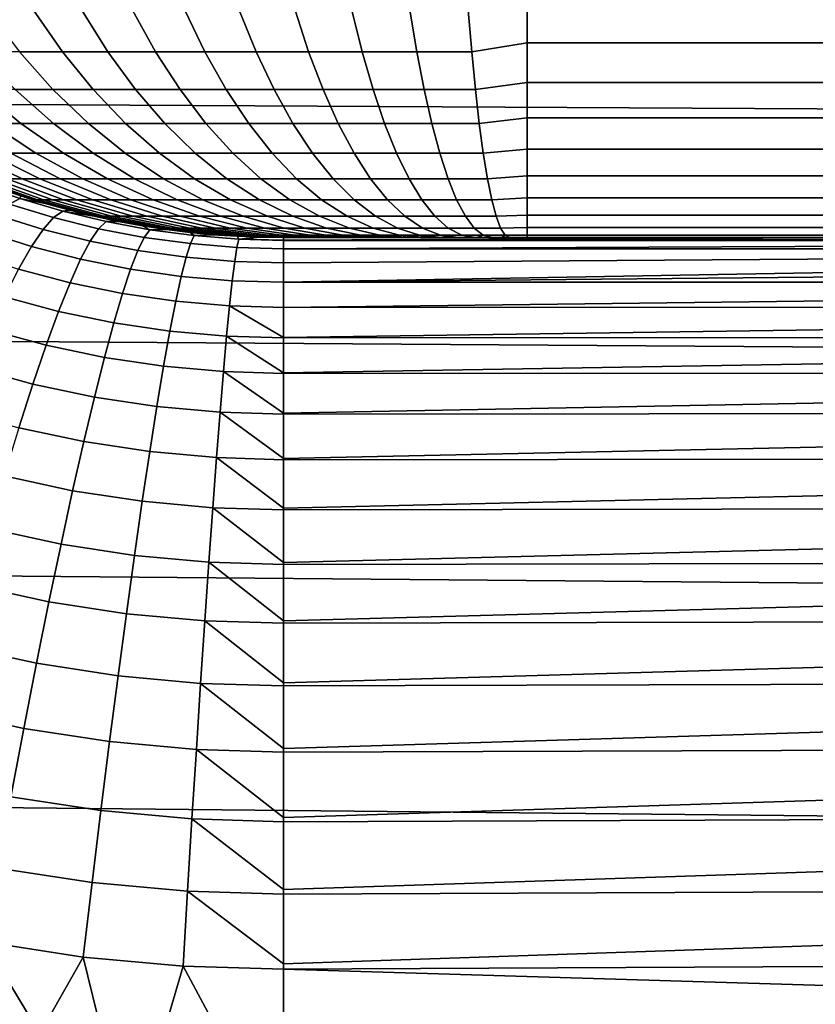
# Model space of a CAD drawing. Header units: metres. Extents: x -28 to 70, y -212 to 28.
# Tile 200 of 239: x 63.15 to 66.42, y -6.65 to -2.6. Entities that reach past the tile are written whole.
import ezdxf

# ---------------------------------------------------------------- set-up
doc = ezdxf.new("R2010")
doc.units = ezdxf.units.M
doc.layers.add('solid_10_261_102_XXX', color=7, linetype='CONTINUOUS')

msp = doc.modelspace()

# ---------------------------------------------------------------- linework, layer by layer
at = {"layer": 'solid_10_261_102_XXX'}
for points in [[(59.5, -1.960343, 94.096306), (68.738998, -1.992885, 94.099541), (68.738998, -2.983123, 94.223724), (59.5, -2.934609, 94.216469)], [(65.011986, -2.73641, 198.674103), (65.238998, -2.700212, 198.726852), (65.238998, -2.521826, 198.927017), (64.997833, -2.565681, 198.871994)], [(65.238998, -2.521826, 198.927017), (65.238998, -2.700212, 198.726852), (68.738998, -2.700212, 198.726852), (68.738998, -2.521826, 198.927017)], [(63.023533, -2.565681, 198.053467), (63.153549, -2.73641, 197.90361), (63.330517, -2.73641, 198.046402), (63.211533, -2.565681, 198.205154)], [(63.211533, -2.565681, 198.205154), (63.330517, -2.73641, 198.046402), (63.517227, -2.73641, 198.176193), (63.409885, -2.565681, 198.343033)], [(63.409885, -2.565681, 198.343033), (63.517227, -2.73641, 198.176193), (63.71273, -2.73641, 198.292313), (63.617577, -2.565681, 198.466385)], [(63.617577, -2.565681, 198.466385), (63.71273, -2.73641, 198.292313), (63.916027, -2.73641, 198.394165), (63.833549, -2.565681, 198.5746)], [(63.833549, -2.565681, 198.5746), (63.916027, -2.73641, 198.394165), (64.126076, -2.73641, 198.481262), (64.056694, -2.565681, 198.667114)], [(64.056694, -2.565681, 198.667114), (64.126076, -2.73641, 198.481262), (64.341812, -2.73641, 198.553116), (64.285881, -2.565681, 198.743469)], [(64.285881, -2.565681, 198.743469), (64.341812, -2.73641, 198.553116), (64.562126, -2.73641, 198.60939), (64.519928, -2.565681, 198.803238)], [(64.519928, -2.565681, 198.803238), (64.562126, -2.73641, 198.60939), (64.785896, -2.73641, 198.649796), (64.757652, -2.565681, 198.846161)], [(64.757652, -2.565681, 198.846161), (64.785896, -2.73641, 198.649796), (65.011986, -2.73641, 198.674103), (64.997833, -2.565681, 198.871994)], [(65.027008, -2.891836, 198.46405), (65.238998, -2.862753, 198.513611), (65.238998, -2.700212, 198.726852), (65.011986, -2.73641, 198.674103)], [(65.238998, -2.700212, 198.726852), (65.238998, -2.862753, 198.513611), (68.738998, -2.862753, 198.513611), (68.738998, -2.700212, 198.726852)], [(62.987228, -2.73641, 197.748566), (63.136246, -2.891836, 197.599747), (63.291561, -2.891836, 197.744553), (63.153549, -2.73641, 197.90361)], [(63.153549, -2.73641, 197.90361), (63.291561, -2.891836, 197.744553), (63.456818, -2.891836, 197.877884), (63.330517, -2.73641, 198.046402)], [(63.330517, -2.73641, 198.046402), (63.456818, -2.891836, 197.877884), (63.631172, -2.891836, 197.999084), (63.517227, -2.73641, 198.176193)], [(63.517227, -2.73641, 198.176193), (63.631172, -2.891836, 197.999084), (63.813736, -2.891836, 198.107513), (63.71273, -2.73641, 198.292313)], [(63.71273, -2.73641, 198.292313), (63.813736, -2.891836, 198.107513), (64.003578, -2.891836, 198.202637), (63.916027, -2.73641, 198.394165)], [(63.916027, -2.73641, 198.394165), (64.003578, -2.891836, 198.202637), (64.19973, -2.891836, 198.283966), (64.126076, -2.73641, 198.481262)], [(64.126076, -2.73641, 198.481262), (64.19973, -2.891836, 198.283966), (64.401184, -2.891836, 198.351074), (64.341812, -2.73641, 198.553116)], [(64.341812, -2.73641, 198.553116), (64.401184, -2.891836, 198.351074), (64.606918, -2.891836, 198.403625), (64.562126, -2.73641, 198.60939)], [(64.562126, -2.73641, 198.60939), (64.606918, -2.891836, 198.403625), (64.815887, -2.891836, 198.441345), (64.785896, -2.73641, 198.649796)], [(64.785896, -2.73641, 198.649796), (64.815887, -2.891836, 198.441345), (65.027008, -2.891836, 198.46405), (65.011986, -2.73641, 198.674103)], [(65.042816, -3.031089, 198.242996), (65.238998, -3.008494, 198.288559), (65.238998, -2.862753, 198.513611), (65.027008, -2.891836, 198.46405)], [(65.238998, -2.862753, 198.513611), (65.238998, -3.008494, 198.288559), (68.738998, -3.008494, 198.288559), (68.738998, -2.862753, 198.513611)], [(62.85857, -2.891836, 197.278793), (63.036098, -3.031089, 197.146133), (63.159275, -3.031089, 197.29924), (62.991673, -2.891836, 197.444229)], [(62.991673, -2.891836, 197.444229), (63.159275, -3.031089, 197.29924), (63.293068, -3.031089, 197.443161), (63.136246, -2.891836, 197.599747)], [(63.136246, -2.891836, 197.599747), (63.293068, -3.031089, 197.443161), (63.436798, -3.031089, 197.577148), (63.291561, -2.891836, 197.744553)], [(63.291561, -2.891836, 197.744553), (63.436798, -3.031089, 197.577148), (63.589729, -3.031089, 197.700546), (63.456818, -2.891836, 197.877884)], [(63.456818, -2.891836, 197.877884), (63.589729, -3.031089, 197.700546), (63.751083, -3.031089, 197.812698), (63.631172, -2.891836, 197.999084)], [(63.631172, -2.891836, 197.999084), (63.751083, -3.031089, 197.812698), (63.920033, -3.031089, 197.913055), (63.813736, -2.891836, 198.107513)], [(63.813736, -2.891836, 198.107513), (63.920033, -3.031089, 197.913055), (64.095718, -3.031089, 198.001083), (64.003578, -2.891836, 198.202637)], [(64.003578, -2.891836, 198.202637), (64.095718, -3.031089, 198.001083), (64.277237, -3.031089, 198.07634), (64.19973, -2.891836, 198.283966)], [(64.19973, -2.891836, 198.283966), (64.277237, -3.031089, 198.07634), (64.463669, -3.031089, 198.138443), (64.401184, -2.891836, 198.351074)], [(64.401184, -2.891836, 198.351074), (64.463669, -3.031089, 198.138443), (64.65406, -3.031089, 198.187073), (64.606918, -2.891836, 198.403625)], [(64.606918, -2.891836, 198.403625), (64.65406, -3.031089, 198.187073), (64.847443, -3.031089, 198.221985), (64.815887, -2.891836, 198.441345)], [(64.815887, -2.891836, 198.441345), (64.847443, -3.031089, 198.221985), (65.042816, -3.031089, 198.242996), (65.027008, -2.891836, 198.46405)], [(59.5, -2.934609, 94.216469), (68.738998, -2.983123, 94.223724), (68.738998, -3.965933, 94.397156), (59.5, -3.901806, 94.384293)], [(62.924175, -3.031089, 196.984619), (63.118961, -3.153391, 196.85968), (63.22147, -3.153391, 197.007614), (63.036098, -3.031089, 197.146133)], [(63.036098, -3.031089, 197.146133), (63.22147, -3.153391, 197.007614), (63.334278, -3.153391, 197.147827), (63.159275, -3.031089, 197.29924)], [(63.159275, -3.031089, 197.29924), (63.334278, -3.153391, 197.147827), (63.456814, -3.153391, 197.279648), (63.293068, -3.031089, 197.443161)], [(63.293068, -3.031089, 197.443161), (63.456814, -3.153391, 197.279648), (63.588451, -3.153391, 197.402359), (63.436798, -3.031089, 197.577148)], [(63.436798, -3.031089, 197.577148), (63.588451, -3.153391, 197.402359), (63.728512, -3.153391, 197.515381), (63.589729, -3.031089, 197.700546)], [(63.589729, -3.031089, 197.700546), (63.728512, -3.153391, 197.515381), (63.876286, -3.153391, 197.618088), (63.751083, -3.031089, 197.812698)], [(63.751083, -3.031089, 197.812698), (63.876286, -3.153391, 197.618088), (64.031021, -3.153391, 197.709991), (63.920033, -3.031089, 197.913055)], [(63.920033, -3.031089, 197.913055), (64.031021, -3.153391, 197.709991), (64.191917, -3.153391, 197.790619), (64.095718, -3.031089, 198.001083)], [(64.095718, -3.031089, 198.001083), (64.191917, -3.153391, 197.790619), (64.35817, -3.153391, 197.859543), (64.277237, -3.031089, 198.07634)], [(64.277237, -3.031089, 198.07634), (64.35817, -3.153391, 197.859543), (64.528915, -3.153391, 197.916428), (64.463669, -3.031089, 198.138443)], [(64.463669, -3.031089, 198.138443), (64.528915, -3.153391, 197.916428), (64.703285, -3.153391, 197.960953), (64.65406, -3.031089, 198.187073)], [(64.65406, -3.031089, 198.187073), (64.703285, -3.153391, 197.960953), (64.880386, -3.153391, 197.992935), (64.847443, -3.031089, 198.221985)], [(64.847443, -3.031089, 198.221985), (64.880386, -3.153391, 197.992935), (65.059326, -3.153391, 198.012177), (65.042816, -3.031089, 198.242996)], [(65.059326, -3.153391, 198.012177), (65.238998, -3.13658, 198.053024), (65.238998, -3.008494, 198.288559), (65.042816, -3.031089, 198.242996)], [(65.238998, -3.008494, 198.288559), (65.238998, -3.13658, 198.053024), (68.738998, -3.13658, 198.053024), (68.738998, -3.008494, 198.288559)], [(62.878201, -3.153391, 196.377457), (63.103069, -3.258058, 196.293884), (63.165215, -3.258058, 196.444382), (62.946888, -3.153391, 196.543808)], [(62.946888, -3.153391, 196.543808), (63.165215, -3.258058, 196.444382), (63.237949, -3.258058, 196.590057), (63.027279, -3.153391, 196.704819)], [(63.027279, -3.153391, 196.704819), (63.237949, -3.258058, 196.590057), (63.3209, -3.258058, 196.730179), (63.118961, -3.153391, 196.85968)], [(63.118961, -3.153391, 196.85968), (63.3209, -3.258058, 196.730179), (63.413643, -3.258058, 196.864014), (63.22147, -3.153391, 197.007614)], [(63.22147, -3.153391, 197.007614), (63.413643, -3.258058, 196.864014), (63.515705, -3.258058, 196.990875), (63.334278, -3.153391, 197.147827)], [(63.334278, -3.153391, 197.147827), (63.515705, -3.258058, 196.990875), (63.626572, -3.258058, 197.110123), (63.456814, -3.153391, 197.279648)], [(63.456814, -3.153391, 197.279648), (63.626572, -3.258058, 197.110123), (63.745667, -3.258058, 197.221161), (63.588451, -3.153391, 197.402359)], [(63.588451, -3.153391, 197.402359), (63.745667, -3.258058, 197.221161), (63.872387, -3.258058, 197.32341), (63.728512, -3.153391, 197.515381)], [(63.728512, -3.153391, 197.515381), (63.872387, -3.258058, 197.32341), (64.006088, -3.258058, 197.416336), (63.876286, -3.153391, 197.618088)], [(63.876286, -3.153391, 197.618088), (64.006088, -3.258058, 197.416336), (64.14608, -3.258058, 197.499496), (64.031021, -3.153391, 197.709991)], [(64.031021, -3.153391, 197.709991), (64.14608, -3.258058, 197.499496), (64.291656, -3.258058, 197.572433), (64.191917, -3.153391, 197.790619)], [(64.191917, -3.153391, 197.790619), (64.291656, -3.258058, 197.572433), (64.44207, -3.258058, 197.634796), (64.35817, -3.153391, 197.859543)], [(64.35817, -3.153391, 197.859543), (64.44207, -3.258058, 197.634796), (64.59655, -3.258058, 197.686249), (64.528915, -3.153391, 197.916428)], [(64.528915, -3.153391, 197.916428), (64.59655, -3.258058, 197.686249), (64.754311, -3.258058, 197.726547), (64.703285, -3.153391, 197.960953)], [(64.703285, -3.153391, 197.960953), (64.754311, -3.258058, 197.726547), (64.914551, -3.258058, 197.755478), (64.880386, -3.153391, 197.992935)], [(64.880386, -3.153391, 197.992935), (64.914551, -3.258058, 197.755478), (65.076439, -3.258058, 197.772888), (65.059326, -3.153391, 198.012177)], [(65.076439, -3.258058, 197.772888), (65.238998, -3.246258, 197.808365), (65.238998, -3.13658, 198.053024), (65.059326, -3.153391, 198.012177)], [(65.238998, -3.13658, 198.053024), (65.238998, -3.246258, 197.808365), (68.738998, -3.246259, 197.808365), (68.738998, -3.13658, 198.053024)], [(62.930641, -3.246258, 195.5), (63.18298, -3.336887, 195.5), (63.21233, -3.344505, 195.642044), (62.965881, -3.258058, 195.659317)], [(63.05722, -3.294449, 137.685165), (63.158825, -3.329147, 137.656555), (63.18298, -3.336887, 195.5), (62.930641, -3.246258, 195.5)], [(62.965881, -3.258058, 195.659317), (63.21233, -3.344505, 195.642044), (63.227646, -3.344505, 195.786407), (62.983063, -3.258058, 195.821228)], [(62.983063, -3.258058, 195.821228), (63.227646, -3.344505, 195.786407), (63.253231, -3.344505, 195.929306), (63.011761, -3.258058, 195.981506)], [(63.011761, -3.258058, 195.981506), (63.253231, -3.344505, 195.929306), (63.28896, -3.344505, 196.070007), (63.05183, -3.258058, 196.139328)], [(63.05183, -3.258058, 196.139328), (63.28896, -3.344505, 196.070007), (63.334644, -3.344505, 196.207809), (63.103069, -3.258058, 196.293884)], [(63.103069, -3.258058, 196.293884), (63.334644, -3.344505, 196.207809), (63.390049, -3.344505, 196.341995), (63.165215, -3.258058, 196.444382)], [(63.165215, -3.258058, 196.444382), (63.390049, -3.344505, 196.341995), (63.454899, -3.344505, 196.471878), (63.237949, -3.258058, 196.590057)], [(63.237949, -3.258058, 196.590057), (63.454899, -3.344505, 196.471878), (63.528854, -3.344505, 196.596802), (63.3209, -3.258058, 196.730179)], [(63.3209, -3.258058, 196.730179), (63.528854, -3.344505, 196.596802), (63.611542, -3.344505, 196.716125), (63.413643, -3.258058, 196.864014)], [(63.413643, -3.258058, 196.864014), (63.611542, -3.344505, 196.716125), (63.702541, -3.344505, 196.829239), (63.515705, -3.258058, 196.990875)], [(63.515705, -3.258058, 196.990875), (63.702541, -3.344505, 196.829239), (63.801388, -3.344505, 196.935562), (63.626572, -3.258058, 197.110123)], [(63.626572, -3.258058, 197.110123), (63.801388, -3.344505, 196.935562), (63.90757, -3.344505, 197.034561), (63.745667, -3.258058, 197.221161)], [(63.745667, -3.258058, 197.221161), (63.90757, -3.344505, 197.034561), (64.020554, -3.344505, 197.125717), (63.872387, -3.258058, 197.32341)], [(63.872387, -3.258058, 197.32341), (64.020554, -3.344505, 197.125717), (64.139755, -3.344505, 197.208572), (64.006088, -3.258058, 197.416336)], [(64.006088, -3.258058, 197.416336), (64.139755, -3.344505, 197.208572), (64.264572, -3.344505, 197.282715), (64.14608, -3.258058, 197.499496)], [(64.14608, -3.258058, 197.499496), (64.264572, -3.344505, 197.282715), (64.394363, -3.344505, 197.347748), (64.291656, -3.258058, 197.572433)], [(64.291656, -3.258058, 197.572433), (64.394363, -3.344505, 197.347748), (64.528473, -3.344505, 197.403351), (64.44207, -3.258058, 197.634796)], [(64.44207, -3.258058, 197.634796), (64.528473, -3.344505, 197.403351), (64.666199, -3.344505, 197.449219), (64.59655, -3.258058, 197.686249)], [(64.59655, -3.258058, 197.686249), (64.666199, -3.344505, 197.449219), (64.806862, -3.344505, 197.485153), (64.754311, -3.258058, 197.726547)], [(64.754311, -3.258058, 197.726547), (64.806862, -3.344505, 197.485153), (64.949722, -3.344505, 197.510941), (64.914551, -3.258058, 197.755478)], [(64.914551, -3.258058, 197.755478), (64.949722, -3.344505, 197.510941), (65.094063, -3.344505, 197.526474), (65.076439, -3.258058, 197.772888)], [(65.094063, -3.344505, 197.526474), (65.238998, -3.336887, 197.556015), (65.238998, -3.246258, 197.808365), (65.076439, -3.258058, 197.772888)], [(65.238998, -3.246258, 197.808365), (65.238998, -3.336887, 197.556015), (68.738998, -3.336888, 197.556015), (68.738998, -3.246259, 197.808365)], [(63.156036, -3.340158, 137.315506), (62.983826, -3.279379, 137.363312), (62.934875, -3.298016, 137.025604), (63.11261, -3.362666, 136.977264)], [(62.983826, -3.279379, 137.363312), (63.156036, -3.340158, 137.315506), (63.158825, -3.329147, 137.656555), (63.05722, -3.294449, 137.685165)], [(63.331455, -3.391973, 137.274124), (63.156036, -3.340158, 137.315506), (63.11261, -3.362666, 136.977264), (63.294193, -3.417938, 136.93541)], [(63.156036, -3.340158, 137.315506), (63.260052, -3.360307, 137.630569), (63.158825, -3.329147, 137.656555)], [(63.156036, -3.340158, 137.315506), (63.331455, -3.391973, 137.274124), (63.360786, -3.388029, 137.607224), (63.260052, -3.360307, 137.630569)], [(63.158825, -3.329147, 137.656555), (63.260052, -3.360307, 137.630569), (63.18298, -3.336887, 195.5)], [(63.18298, -3.336887, 195.5), (63.441513, -3.407934, 195.5), (63.464531, -3.412248, 195.624359), (63.21233, -3.344505, 195.642044)], [(63.260052, -3.360307, 137.630569), (63.360786, -3.388029, 137.607224), (63.441513, -3.407934, 195.5), (63.18298, -3.336887, 195.5)], [(63.21233, -3.344505, 195.642044), (63.464531, -3.412248, 195.624359), (63.47794, -3.412248, 195.750763), (63.227646, -3.344505, 195.786407)], [(63.227646, -3.344505, 195.786407), (63.47794, -3.412248, 195.750763), (63.500343, -3.412248, 195.875885), (63.253231, -3.344505, 195.929306)], [(63.253231, -3.344505, 195.929306), (63.500343, -3.412248, 195.875885), (63.531624, -3.412248, 195.999084), (63.28896, -3.344505, 196.070007)], [(63.28896, -3.344505, 196.070007), (63.531624, -3.412248, 195.999084), (63.571625, -3.412248, 196.119736), (63.334644, -3.344505, 196.207809)], [(63.334644, -3.344505, 196.207809), (63.571625, -3.412248, 196.119736), (63.620136, -3.412248, 196.237213), (63.390049, -3.344505, 196.341995)], [(63.390049, -3.344505, 196.341995), (63.620136, -3.412248, 196.237213), (63.676914, -3.412248, 196.350937), (63.454899, -3.344505, 196.471878)], [(63.454899, -3.344505, 196.471878), (63.676914, -3.412248, 196.350937), (63.741665, -3.412248, 196.460312), (63.528854, -3.344505, 196.596802)], [(63.528854, -3.344505, 196.596802), (63.741665, -3.412248, 196.460312), (63.814064, -3.412248, 196.564789), (63.611542, -3.344505, 196.716125)], [(63.611542, -3.344505, 196.716125), (63.814064, -3.412248, 196.564789), (63.893742, -3.412248, 196.663818), (63.702541, -3.344505, 196.829239)], [(63.702541, -3.344505, 196.829239), (63.893742, -3.412248, 196.663818), (63.980286, -3.412248, 196.756912), (63.801388, -3.344505, 196.935562)], [(63.801388, -3.344505, 196.935562), (63.980286, -3.412248, 196.756912), (64.073257, -3.412248, 196.843597), (63.90757, -3.344505, 197.034561)], [(63.90757, -3.344505, 197.034561), (64.073257, -3.412248, 196.843597), (64.17218, -3.412248, 196.923416), (64.020554, -3.344505, 197.125717)], [(64.020554, -3.344505, 197.125717), (64.17218, -3.412248, 196.923416), (64.27655, -3.412248, 196.995956), (64.139755, -3.344505, 197.208572)], [(64.139755, -3.344505, 197.208572), (64.27655, -3.412248, 196.995956), (64.385834, -3.412248, 197.060867), (64.264572, -3.344505, 197.282715)], [(64.264572, -3.344505, 197.282715), (64.385834, -3.412248, 197.060867), (64.499474, -3.412248, 197.117813), (64.394363, -3.344505, 197.347748)], [(64.394363, -3.344505, 197.347748), (64.499474, -3.412248, 197.117813), (64.61689, -3.412248, 197.166489), (64.528473, -3.344505, 197.403351)], [(64.528473, -3.344505, 197.403351), (64.61689, -3.412248, 197.166489), (64.73748, -3.412248, 197.206665), (64.666199, -3.344505, 197.449219)], [(64.666199, -3.344505, 197.449219), (64.73748, -3.412248, 197.206665), (64.860634, -3.412248, 197.238113), (64.806862, -3.344505, 197.485153)], [(64.806862, -3.344505, 197.485153), (64.860634, -3.412248, 197.238113), (64.985718, -3.412248, 197.260696), (64.949722, -3.344505, 197.510941)], [(64.949722, -3.344505, 197.510941), (64.985718, -3.412248, 197.260696), (65.112099, -3.412248, 197.274292), (65.094063, -3.344505, 197.526474)], [(65.112099, -3.412248, 197.274292), (65.238998, -3.407934, 197.297485), (65.238998, -3.336887, 197.556015), (65.094063, -3.344505, 197.526474)], [(65.238998, -3.336887, 197.556015), (65.238998, -3.407934, 197.297485), (68.738998, -3.407934, 197.297485), (68.738998, -3.336888, 197.556015)], [(63.294193, -3.417938, 136.93541), (63.11261, -3.362666, 136.977264), (63.062561, -3.407357, 136.642166), (63.2514, -3.46638, 136.599823)], [(63.50959, -3.43465, 137.239578), (63.331455, -3.391973, 137.274124), (63.294193, -3.417938, 136.93541), (63.479061, -3.46357, 136.900421)], [(63.331455, -3.391973, 137.274124), (63.460941, -3.412422, 137.586472), (63.360786, -3.388029, 137.607224)], [(63.331455, -3.391973, 137.274124), (63.50959, -3.43465, 137.239578), (63.560562, -3.433617, 137.568314), (63.460941, -3.412422, 137.586472)], [(63.360786, -3.388029, 137.607224), (63.460941, -3.412422, 137.586472), (63.441513, -3.407934, 195.5)], [(63.2514, -3.46638, 136.599823), (63.062561, -3.407357, 136.642166), (63.00613, -3.474021, 136.311768), (63.203274, -3.537072, 136.268951)], [(63.479061, -3.46357, 136.900421), (63.294193, -3.417938, 136.93541), (63.2514, -3.46638, 136.599823), (63.444088, -3.515207, 136.564407)], [(63.441513, -3.407934, 195.5), (63.704727, -3.458982, 195.5), (63.721077, -3.460908, 195.606384), (63.464531, -3.412248, 195.624359)], [(63.560562, -3.433617, 137.568314), (63.659489, -3.45169, 137.55275), (63.704727, -3.458982, 195.5), (63.441513, -3.407934, 195.5)], [(63.460941, -3.412422, 137.586472), (63.560562, -3.433617, 137.568314), (63.441513, -3.407934, 195.5)], [(63.464531, -3.412248, 195.624359), (63.721077, -3.460908, 195.606384), (63.732548, -3.460908, 195.714508), (63.47794, -3.412248, 195.750763)], [(63.47794, -3.412248, 195.750763), (63.732548, -3.460908, 195.714508), (63.751713, -3.460908, 195.821533), (63.500343, -3.412248, 195.875885)], [(63.689957, -3.468024, 137.212265), (63.50959, -3.43465, 137.239578), (63.479061, -3.46357, 136.900421), (63.666622, -3.499325, 136.872742)], [(63.500343, -3.412248, 195.875885), (63.751713, -3.460908, 195.821533), (63.778469, -3.460908, 195.926926), (63.531624, -3.412248, 195.999084)], [(63.50959, -3.43465, 137.239578), (63.689957, -3.468024, 137.212265), (63.659489, -3.45169, 137.55275), (63.560562, -3.433617, 137.568314)], [(63.531624, -3.412248, 195.999084), (63.778469, -3.460908, 195.926926), (63.812687, -3.460908, 196.030136), (63.571625, -3.412248, 196.119736)], [(63.571625, -3.412248, 196.119736), (63.812687, -3.460908, 196.030136), (63.854183, -3.460908, 196.13063), (63.620136, -3.412248, 196.237213)], [(63.620136, -3.412248, 196.237213), (63.854183, -3.460908, 196.13063), (63.902752, -3.460908, 196.227905), (63.676914, -3.412248, 196.350937)], [(63.676914, -3.412248, 196.350937), (63.902752, -3.460908, 196.227905), (63.958145, -3.460908, 196.321472), (63.741665, -3.412248, 196.460312)], [(63.741665, -3.412248, 196.460312), (63.958145, -3.460908, 196.321472), (64.020081, -3.460908, 196.410843), (63.814064, -3.412248, 196.564789)], [(63.814064, -3.412248, 196.564789), (64.020081, -3.460908, 196.410843), (64.088234, -3.460908, 196.49556), (63.893742, -3.412248, 196.663818)], [(63.893742, -3.412248, 196.663818), (64.088234, -3.460908, 196.49556), (64.162262, -3.460908, 196.575195), (63.980286, -3.412248, 196.756912)], [(63.980286, -3.412248, 196.756912), (64.162262, -3.460908, 196.575195), (64.241791, -3.460908, 196.649338), (64.073257, -3.412248, 196.843597)], [(64.073257, -3.412248, 196.843597), (64.241791, -3.460908, 196.649338), (64.326416, -3.460908, 196.717621), (64.17218, -3.412248, 196.923416)], [(64.17218, -3.412248, 196.923416), (64.326416, -3.460908, 196.717621), (64.415695, -3.460908, 196.779678), (64.27655, -3.412248, 196.995956)], [(64.27655, -3.412248, 196.995956), (64.415695, -3.460908, 196.779678), (64.509178, -3.460908, 196.835205), (64.385834, -3.412248, 197.060867)], [(64.385834, -3.412248, 197.060867), (64.509178, -3.460908, 196.835205), (64.606392, -3.460908, 196.883911), (64.499474, -3.412248, 197.117813)], [(64.499474, -3.412248, 197.117813), (64.606392, -3.460908, 196.883911), (64.706833, -3.460908, 196.925552), (64.61689, -3.412248, 197.166489)], [(64.61689, -3.412248, 197.166489), (64.706833, -3.460908, 196.925552), (64.80999, -3.460908, 196.959915), (64.73748, -3.412248, 197.206665)], [(64.73748, -3.412248, 197.206665), (64.80999, -3.460908, 196.959915), (64.915337, -3.460908, 196.986832), (64.860634, -3.412248, 197.238113)], [(64.860634, -3.412248, 197.238113), (64.915337, -3.460908, 196.986832), (65.022339, -3.460908, 197.006149), (64.985718, -3.412248, 197.260696)], [(64.985718, -3.412248, 197.260696), (65.022339, -3.460908, 197.006149), (65.130447, -3.460908, 197.017776), (65.112099, -3.412248, 197.274292)], [(65.130447, -3.460908, 197.017776), (65.238998, -3.458982, 197.034271), (65.238998, -3.407934, 197.297485), (65.112099, -3.412248, 197.274292)], [(65.238998, -3.407934, 197.297485), (65.238998, -3.458982, 197.034271), (68.738998, -3.458982, 197.034271), (68.738998, -3.407934, 197.297485)], [(63.203274, -3.537072, 136.268951), (63.00613, -3.474021, 136.311768), (62.943581, -3.562347, 135.987595), (63.15004, -3.629685, 135.944321)], [(63.444088, -3.515207, 136.564407), (63.2514, -3.46638, 136.599823), (63.203274, -3.537072, 136.268951), (63.404846, -3.589322, 136.233109)], [(63.666622, -3.499325, 136.872742), (63.479061, -3.46357, 136.900421), (63.444088, -3.515207, 136.564407), (63.639954, -3.55353, 136.536377)], [(63.659489, -3.45169, 137.55275), (63.757793, -3.466762, 137.539673), (63.704727, -3.458982, 195.5)], [(63.689957, -3.468024, 137.212265), (63.757793, -3.466762, 137.539673), (63.659489, -3.45169, 137.55275)], [(63.872036, -3.491951, 137.192566), (63.689957, -3.468024, 137.212265), (63.666622, -3.499325, 136.872742), (63.85627, -3.524997, 136.852768)], [(63.689957, -3.468024, 137.212265), (63.872036, -3.491951, 137.192566), (63.855415, -3.478917, 137.529114), (63.757793, -3.466762, 137.539673)], [(63.704727, -3.458982, 195.5), (63.971077, -3.48973, 195.5), (63.980534, -3.490213, 195.588196), (63.721077, -3.460908, 195.606384)], [(63.855415, -3.478917, 137.529114), (63.952316, -3.488239, 137.520996), (63.971077, -3.48973, 195.5), (63.704727, -3.458982, 195.5)], [(63.757793, -3.466762, 137.539673), (63.855415, -3.478917, 137.529114), (63.704727, -3.458982, 195.5)], [(63.721077, -3.460908, 195.606384), (63.980534, -3.490213, 195.588196), (63.990044, -3.490213, 195.677841), (63.732548, -3.460908, 195.714508)], [(63.732548, -3.460908, 195.714508), (63.990044, -3.490213, 195.677841), (64.005928, -3.490213, 195.766571), (63.751713, -3.460908, 195.821533)], [(63.751713, -3.460908, 195.821533), (64.005928, -3.490213, 195.766571), (64.028114, -3.490213, 195.853958), (63.778469, -3.460908, 195.926926)], [(63.778469, -3.460908, 195.926926), (64.028114, -3.490213, 195.853958), (64.05648, -3.490213, 195.939514), (63.812687, -3.460908, 196.030136)], [(63.812687, -3.460908, 196.030136), (64.05648, -3.490213, 195.939514), (64.090889, -3.490213, 196.022842), (63.854183, -3.460908, 196.13063)], [(63.854183, -3.460908, 196.13063), (64.090889, -3.490213, 196.022842), (64.131157, -3.490213, 196.103485), (63.902752, -3.460908, 196.227905)], [(63.872036, -3.491951, 137.192566), (63.952316, -3.488239, 137.520996), (63.855415, -3.478917, 137.529114)], [(63.902752, -3.460908, 196.227905), (64.131157, -3.490213, 196.103485), (64.177078, -3.490213, 196.181061), (63.958145, -3.460908, 196.321472)], [(63.958145, -3.460908, 196.321472), (64.177078, -3.490213, 196.181061), (64.228424, -3.490213, 196.255157), (64.020081, -3.460908, 196.410843)], [(64.020081, -3.460908, 196.410843), (64.228424, -3.490213, 196.255157), (64.284935, -3.490213, 196.325394), (64.088234, -3.460908, 196.49556)], [(64.088234, -3.460908, 196.49556), (64.284935, -3.490213, 196.325394), (64.346306, -3.490213, 196.391418), (64.162262, -3.460908, 196.575195)], [(64.162262, -3.460908, 196.575195), (64.346306, -3.490213, 196.391418), (64.412247, -3.490213, 196.452896), (64.241791, -3.460908, 196.649338)], [(64.241791, -3.460908, 196.649338), (64.412247, -3.490213, 196.452896), (64.482399, -3.490213, 196.509491), (64.326416, -3.460908, 196.717621)], [(64.326416, -3.460908, 196.717621), (64.482399, -3.490213, 196.509491), (64.556419, -3.490213, 196.560944), (64.415695, -3.460908, 196.779678)], [(64.415695, -3.460908, 196.779678), (64.556419, -3.490213, 196.560944), (64.633926, -3.490213, 196.606979), (64.509178, -3.460908, 196.835205)], [(64.509178, -3.460908, 196.835205), (64.633926, -3.490213, 196.606979), (64.714523, -3.490213, 196.647369), (64.606392, -3.460908, 196.883911)], [(64.606392, -3.460908, 196.883911), (64.714523, -3.490213, 196.647369), (64.797791, -3.490213, 196.681885), (64.706833, -3.460908, 196.925552)], [(64.706833, -3.460908, 196.925552), (64.797791, -3.490213, 196.681885), (64.883316, -3.490213, 196.710373), (64.80999, -3.460908, 196.959915)], [(64.80999, -3.460908, 196.959915), (64.883316, -3.490213, 196.710373), (64.970657, -3.490213, 196.732681), (64.915337, -3.460908, 196.986832)], [(64.915337, -3.460908, 196.986832), (64.970657, -3.490213, 196.732681), (65.059372, -3.490213, 196.748703), (65.022339, -3.460908, 197.006149)], [(65.022339, -3.460908, 197.006149), (65.059372, -3.490213, 196.748703), (65.149002, -3.490213, 196.758347), (65.130447, -3.460908, 197.017776)], [(65.149002, -3.490213, 196.758347), (65.238998, -3.48973, 196.767929), (65.238998, -3.458982, 197.034271), (65.130447, -3.460908, 197.017776)], [(65.238998, -3.458982, 197.034271), (65.238998, -3.48973, 196.767929), (68.738998, -3.48973, 196.767929), (68.738998, -3.458982, 197.034271)], [(63.639954, -3.55353, 136.536377), (63.444088, -3.515207, 136.564407), (63.404846, -3.589322, 136.233109), (63.610073, -3.630387, 136.204712)], [(63.85627, -3.524997, 136.852768), (63.666622, -3.499325, 136.872742), (63.639954, -3.55353, 136.536377), (63.83828, -3.581081, 136.516144)], [(64.05526, -3.506341, 137.180664), (63.872036, -3.491951, 137.192566), (63.85627, -3.524997, 136.852768), (64.047318, -3.540452, 136.840729)], [(63.872036, -3.491951, 137.192566), (64.05526, -3.506341, 137.180664), (64.048645, -3.49482, 137.515213), (63.952316, -3.488239, 137.520996)], [(63.952316, -3.488239, 137.520996), (64.048645, -3.49482, 137.515213), (63.971077, -3.48973, 195.5)], [(63.971077, -3.48973, 195.5), (64.238991, -3.5, 166.505325), (64.238998, -3.5, 195.5)], [(64.048645, -3.49482, 137.515213), (64.144287, -3.498718, 137.511749), (64.238991, -3.5, 166.505325), (63.971077, -3.48973, 195.5)], [(63.971077, -3.48973, 195.5), (64.238998, -3.5, 195.5), (64.241432, -3.5, 195.569885), (63.980534, -3.490213, 195.588196)], [(63.980534, -3.490213, 195.588196), (64.241432, -3.5, 195.569885), (64.244347, -3.5, 195.603287), (63.990044, -3.490213, 195.677841)], [(63.990044, -3.490213, 195.677841), (64.244347, -3.5, 195.603287), (64.248978, -3.5, 195.640854)], [(63.990044, -3.490213, 195.677841), (64.248978, -3.5, 195.640854), (64.260521, -3.5, 195.70636), (64.005928, -3.490213, 195.766571)], [(64.005928, -3.490213, 195.766571), (64.260521, -3.5, 195.70636), (64.261581, -3.5, 195.711319)], [(64.005928, -3.490213, 195.766571), (64.261581, -3.5, 195.711319), (64.279167, -3.5, 195.780533), (64.028114, -3.490213, 195.853958)], [(64.028114, -3.490213, 195.853958), (64.279167, -3.5, 195.780533), (64.287537, -3.5, 195.807755), (64.05648, -3.490213, 195.939514)], [(64.047318, -3.540452, 136.840729), (64.238998, -3.545633, 136.836655), (64.238998, -3.511553, 137.170929), (64.05526, -3.506341, 137.180664)], [(64.05526, -3.506341, 137.180664), (64.144287, -3.498718, 137.511749), (64.048645, -3.49482, 137.515213)], [(64.05526, -3.506341, 137.180664), (64.238998, -3.511166, 137.176666), (64.239159, -3.5, 137.510635), (64.144287, -3.498718, 137.511749)], [(64.05526, -3.506341, 137.180664), (64.238998, -3.511553, 137.170929), (64.238998, -3.511166, 137.176666)], [(64.05648, -3.490213, 195.939514), (64.287537, -3.5, 195.807755), (64.301643, -3.5, 195.848358)], [(64.05648, -3.490213, 195.939514), (64.301643, -3.5, 195.848358), (64.325096, -3.5, 195.905914), (64.090889, -3.490213, 196.022842)], [(64.090889, -3.490213, 196.022842), (64.325096, -3.5, 195.905914), (64.328941, -3.5, 195.914474)], [(64.090889, -3.490213, 196.022842), (64.328941, -3.5, 195.914474), (64.360847, -3.5, 195.978378), (64.131157, -3.490213, 196.103485)], [(64.131157, -3.490213, 196.103485), (64.360847, -3.5, 195.978378), (64.372673, -3.5, 195.999481), (64.177078, -3.490213, 196.181061)], [(64.144287, -3.498718, 137.511749), (64.239159, -3.5, 137.510635), (64.238991, -3.5, 166.505325)], [(64.177078, -3.490213, 196.181061), (64.372673, -3.5, 195.999481), (64.39724, -3.5, 196.039856)], [(64.177078, -3.490213, 196.181061), (64.39724, -3.5, 196.039856), (64.429741, -3.5, 196.087448), (64.228424, -3.490213, 196.255157)], [(64.228424, -3.490213, 196.255157), (64.429741, -3.5, 196.087448), (64.43795, -3.5, 196.098602)], [(64.228424, -3.490213, 196.255157), (64.43795, -3.5, 196.098602), (64.482719, -3.5, 196.154251), (64.284935, -3.490213, 196.325394)], [(64.238991, -3.5, 166.505325), (64.239159, -3.5, 137.510635), (66.489075, -3.5, 137.510635), (68.738998, -3.5, 196.5)], [(64.238998, -3.5, 195.5), (64.238991, -3.5, 166.505325), (68.738998, -3.5, 196.5)], [(64.241432, -3.5, 195.569885), (64.238998, -3.5, 195.5), (68.738998, -3.5, 196.5)], [(68.738998, -3.502889, 137.340683), (68.738998, -3.5, 137.510635), (66.489075, -3.5, 137.510635), (64.238998, -3.511166, 137.176666)], [(64.238998, -3.511166, 137.176666), (66.489075, -3.5, 137.510635), (64.239159, -3.5, 137.510635)], [(64.238998, -3.511166, 137.176666), (64.238998, -3.511553, 137.170929), (68.738998, -3.511553, 137.170929), (68.738998, -3.502889, 137.340683)], [(64.238998, -3.511553, 137.170929), (64.238998, -3.545633, 136.836655), (68.738998, -3.525982, 137.001572), (68.738998, -3.511553, 137.170929)], [(64.244347, -3.5, 195.603287), (64.241432, -3.5, 195.569885), (68.738998, -3.5, 196.5)], [(64.248978, -3.5, 195.640854), (64.244347, -3.5, 195.603287), (68.738998, -3.5, 196.5)], [(64.260521, -3.5, 195.70636), (64.248978, -3.5, 195.640854), (68.738998, -3.5, 196.5)], [(64.261581, -3.5, 195.711319), (64.260521, -3.5, 195.70636), (68.738998, -3.5, 196.5)], [(64.279167, -3.5, 195.780533), (64.261581, -3.5, 195.711319), (68.738998, -3.5, 196.5)], [(64.287537, -3.5, 195.807755), (64.279167, -3.5, 195.780533), (68.738998, -3.5, 196.5)], [(64.284935, -3.490213, 196.325394), (64.482719, -3.5, 196.154251), (64.49575, -3.5, 196.169006), (64.346306, -3.490213, 196.391418)], [(64.301643, -3.5, 195.848358), (64.287537, -3.5, 195.807755), (68.738998, -3.5, 196.5)], [(64.325096, -3.5, 195.905914), (64.301643, -3.5, 195.848358), (68.738998, -3.5, 196.5)], [(64.328941, -3.5, 195.914474), (64.325096, -3.5, 195.905914), (68.738998, -3.5, 196.5)], [(64.360847, -3.5, 195.978378), (64.328941, -3.5, 195.914474), (68.738998, -3.5, 196.5)], [(64.346306, -3.490213, 196.391418), (64.49575, -3.5, 196.169006), (64.531387, -3.5, 196.206604)], [(64.346306, -3.490213, 196.391418), (64.531387, -3.5, 196.206604), (64.569992, -3.5, 196.24324), (64.412247, -3.490213, 196.452896)], [(64.372673, -3.5, 195.999481), (64.360847, -3.5, 195.978378), (68.738998, -3.5, 196.5)], [(64.39724, -3.5, 196.039856), (64.372673, -3.5, 195.999481), (68.738998, -3.5, 196.5)], [(64.429741, -3.5, 196.087448), (64.39724, -3.5, 196.039856), (68.738998, -3.5, 196.5)], [(64.412247, -3.490213, 196.452896), (64.569992, -3.5, 196.24324), (64.583679, -3.5, 196.255341)], [(64.412247, -3.490213, 196.452896), (64.583679, -3.5, 196.255341), (64.639259, -3.5, 196.300186), (64.482399, -3.490213, 196.509491)], [(64.43795, -3.5, 196.098602), (64.429741, -3.5, 196.087448), (68.738998, -3.5, 196.5)], [(64.482719, -3.5, 196.154251), (64.43795, -3.5, 196.098602), (68.738998, -3.5, 196.5)], [(64.482399, -3.490213, 196.509491), (64.639259, -3.5, 196.300186), (64.651543, -3.5, 196.30925), (64.556419, -3.490213, 196.560944)], [(64.49575, -3.5, 196.169006), (64.482719, -3.5, 196.154251), (68.738998, -3.5, 196.5)], [(64.531387, -3.5, 196.206604), (64.49575, -3.5, 196.169006), (68.738998, -3.5, 196.5)], [(64.569992, -3.5, 196.24324), (64.531387, -3.5, 196.206604), (68.738998, -3.5, 196.5)], [(64.556419, -3.490213, 196.560944), (64.651543, -3.5, 196.30925), (64.697945, -3.5, 196.340988)], [(64.556419, -3.490213, 196.560944), (64.697945, -3.5, 196.340988), (64.739517, -3.5, 196.366318), (64.633926, -3.490213, 196.606979)], [(64.583679, -3.5, 196.255341), (64.569992, -3.5, 196.24324), (68.738998, -3.5, 196.5)], [(64.639259, -3.5, 196.300186), (64.583679, -3.5, 196.255341), (68.738998, -3.5, 196.5)], [(64.633926, -3.490213, 196.606979), (64.739517, -3.5, 196.366318), (64.759369, -3.5, 196.377472)], [(64.633926, -3.490213, 196.606979), (64.759369, -3.5, 196.377472), (64.823227, -3.5, 196.40947), (64.714523, -3.490213, 196.647369)], [(64.651543, -3.5, 196.30925), (64.639259, -3.5, 196.300186), (68.738998, -3.5, 196.5)], [(64.697945, -3.5, 196.340988), (64.651543, -3.5, 196.30925), (68.738998, -3.5, 196.5)], [(64.739517, -3.5, 196.366318), (64.697945, -3.5, 196.340988), (68.738998, -3.5, 196.5)], [(64.714523, -3.490213, 196.647369), (64.823227, -3.5, 196.40947), (64.833076, -3.5, 196.41391), (64.797791, -3.490213, 196.681885)], [(64.759369, -3.5, 196.377472), (64.739517, -3.5, 196.366318), (68.738998, -3.5, 196.5)], [(64.823227, -3.5, 196.40947), (64.759369, -3.5, 196.377472), (68.738998, -3.5, 196.5)], [(64.797791, -3.490213, 196.681885), (64.833076, -3.5, 196.41391), (64.889305, -3.5, 196.436859)], [(64.797791, -3.490213, 196.681885), (64.889305, -3.5, 196.436859), (64.931236, -3.5, 196.451462), (64.883316, -3.490213, 196.710373)], [(64.833076, -3.5, 196.41391), (64.823227, -3.5, 196.40947), (68.738998, -3.5, 196.5)], [(64.889305, -3.5, 196.436859), (64.833076, -3.5, 196.41391), (68.738998, -3.5, 196.5)], [(64.883316, -3.490213, 196.710373), (64.931236, -3.5, 196.451462), (64.957092, -3.5, 196.459427)], [(64.883316, -3.490213, 196.710373), (64.957092, -3.5, 196.459427), (65.026299, -3.5, 196.477112), (64.970657, -3.490213, 196.732681)], [(64.931236, -3.5, 196.451462), (64.889305, -3.5, 196.436859), (68.738998, -3.5, 196.5)], [(64.957092, -3.5, 196.459427), (64.931236, -3.5, 196.451462), (68.738998, -3.5, 196.5)], [(65.026299, -3.5, 196.477112), (64.957092, -3.5, 196.459427), (68.738998, -3.5, 196.5)], [(64.970657, -3.490213, 196.732681), (65.026299, -3.5, 196.477112), (65.032616, -3.5, 196.47847), (65.059372, -3.490213, 196.748703)], [(65.032616, -3.5, 196.47847), (65.026299, -3.5, 196.477112), (68.738998, -3.5, 196.5)], [(65.059372, -3.490213, 196.748703), (65.032616, -3.5, 196.47847), (65.096733, -3.5, 196.489822)], [(65.096733, -3.5, 196.489822), (65.032616, -3.5, 196.47847), (68.738998, -3.5, 196.5)], [(65.059372, -3.490213, 196.748703), (65.096733, -3.5, 196.489822), (65.135704, -3.5, 196.494659), (65.149002, -3.490213, 196.758347)], [(65.135704, -3.5, 196.494659), (65.096733, -3.5, 196.489822), (68.738998, -3.5, 196.5)], [(65.149002, -3.490213, 196.758347), (65.135704, -3.5, 196.494659), (65.167686, -3.5, 196.497467)], [(65.167686, -3.5, 196.497467), (65.135704, -3.5, 196.494659), (68.738998, -3.5, 196.5)], [(65.149002, -3.490213, 196.758347), (65.167686, -3.5, 196.497467), (65.238998, -3.5, 196.5), (65.238998, -3.48973, 196.767929)], [(65.238998, -3.5, 196.5), (65.167686, -3.5, 196.497467), (68.738998, -3.5, 196.5)], [(65.238998, -3.48973, 196.767929), (65.238998, -3.5, 196.5), (68.738998, -3.5, 196.5), (68.738998, -3.48973, 196.767929)], [(63.404846, -3.589322, 136.233109), (63.203274, -3.537072, 136.268951), (63.15004, -3.629685, 135.944321), (63.361515, -3.685566, 135.908066)], [(63.83828, -3.581081, 136.516144), (63.639954, -3.55353, 136.536377), (63.610073, -3.630387, 136.204712), (63.818146, -3.659943, 136.184219)], [(64.047318, -3.540452, 136.840729), (63.85627, -3.524997, 136.852768), (63.83828, -3.581081, 136.516144), (64.038254, -3.597683, 136.503922)], [(64.038254, -3.597683, 136.503922), (64.238998, -3.603245, 136.499802), (64.238998, -3.546159, 136.832809), (64.047318, -3.540452, 136.840729)], [(64.047318, -3.540452, 136.840729), (64.238998, -3.546159, 136.832809), (64.238998, -3.545633, 136.836655)], [(64.238998, -3.545633, 136.836655), (64.238998, -3.546159, 136.832809), (68.738998, -3.54616, 136.832794), (68.738998, -3.525982, 137.001572)], [(64.238998, -3.546159, 136.832809), (64.238998, -3.603245, 136.499802), (68.738998, -3.572062, 136.66481), (68.738998, -3.54616, 136.832794)], [(63.610073, -3.630387, 136.204712), (63.404846, -3.589322, 136.233109), (63.361515, -3.685566, 135.908066), (63.577126, -3.729537, 135.879318)], [(64.038254, -3.597683, 136.503922), (63.83828, -3.581081, 136.516144), (63.818146, -3.659943, 136.184219), (64.028122, -3.677766, 136.171844)], [(64.028122, -3.677766, 136.171844), (64.238998, -3.683734, 136.167664), (64.238998, -3.603245, 136.499802), (64.038254, -3.597683, 136.503922)], [(64.238998, -3.683734, 136.167664), (68.738998, -3.603659, 136.497787), (68.738998, -3.572062, 136.66481), (64.238998, -3.603245, 136.499802)], [(63.361515, -3.685566, 135.908066), (63.15004, -3.629685, 135.944321), (63.091949, -3.743785, 135.627457), (63.314293, -3.803492, 135.590805)], [(63.818146, -3.659943, 136.184219), (63.610073, -3.630387, 136.204712), (63.577126, -3.729537, 135.879318), (63.795963, -3.761213, 135.858566)], [(64.238998, -3.683734, 136.167664), (68.738998, -3.640915, 136.331955), (68.738998, -3.603659, 136.497787)], [(64.028122, -3.677766, 136.171844), (63.818146, -3.659943, 136.184219), (63.795963, -3.761213, 135.858566), (64.016968, -3.780326, 135.846039)], [(64.016968, -3.780326, 135.846039), (64.238998, -3.786723, 135.841797), (64.238998, -3.683734, 136.167664), (64.028122, -3.677766, 136.171844)], [(64.238998, -3.683734, 136.167664), (68.738998, -3.683787, 136.167465), (68.738998, -3.640915, 136.331955)], [(63.577126, -3.729537, 135.879318), (63.361515, -3.685566, 135.908066), (63.314293, -3.803492, 135.590805), (63.541264, -3.850517, 135.561722)], [(64.238998, -3.683734, 136.167664), (64.238998, -3.786723, 135.841797), (68.738998, -3.732224, 136.004547), (68.738998, -3.683787, 136.167465)], [(63.314293, -3.803492, 135.590805), (63.091949, -3.743785, 135.627457), (63.02927, -3.87884, 135.319855), (63.263405, -3.942547, 135.282791)], [(63.795963, -3.761213, 135.858566), (63.577126, -3.729537, 135.879318), (63.541264, -3.850517, 135.561722), (63.771835, -3.884418, 135.54071)], [(64.016968, -3.780326, 135.846039), (63.795963, -3.761213, 135.858566), (63.771835, -3.884418, 135.54071), (64.004845, -3.904884, 135.52803)], [(64.238998, -3.786723, 135.841797), (68.738998, -3.786171, 135.843353), (68.738998, -3.732224, 136.004547)], [(64.004845, -3.904884, 135.52803), (64.238998, -3.911731, 135.523727), (64.238998, -3.910332, 135.526962), (64.016968, -3.780326, 135.846039)], [(64.016968, -3.780326, 135.846039), (64.238998, -3.910332, 135.526962), (64.238998, -3.786723, 135.841797)], [(64.238998, -3.910332, 135.526962), (68.738998, -3.845566, 135.684097), (68.738998, -3.786171, 135.843353), (64.238998, -3.786723, 135.841797)], [(63.541264, -3.850517, 135.561722), (63.314293, -3.803492, 135.590805), (63.263405, -3.942547, 135.282791), (63.502647, -3.992761, 135.253372)], [(63.263405, -3.942547, 135.282791), (63.02927, -3.87884, 135.319855), (62.962296, -4.034218, 135.022919), (63.209087, -4.102083, 134.985489)], [(63.771835, -3.884418, 135.54071), (63.541264, -3.850517, 135.561722), (63.502647, -3.992761, 135.253372), (63.74588, -4.028984, 135.232132)], [(64.238998, -3.911731, 135.523727), (68.738998, -3.910339, 135.526947), (68.738998, -3.845566, 135.684097), (64.238998, -3.910332, 135.526962)], [(59.5, -3.901806, 94.384293), (68.738998, -3.965933, 94.397156), (68.738998, -4.938868, 94.6194), (59.5, -4.859603, 94.599373)], [(64.004845, -3.904884, 135.52803), (63.771835, -3.884418, 135.54071), (63.74588, -4.028984, 135.232132), (63.991802, -4.050859, 135.219299)], [(63.991802, -4.050859, 135.219299), (64.238998, -4.058175, 135.214951), (64.238998, -4.055708, 135.219727), (64.004845, -3.904884, 135.52803)], [(64.004845, -3.904884, 135.52803), (64.238998, -4.055708, 135.219727), (64.238998, -3.911731, 135.523727)], [(64.238998, -4.055708, 135.219727), (68.738998, -3.980417, 135.372086), (68.738998, -3.910339, 135.526947), (64.238998, -3.911731, 135.523727)], [(63.502647, -3.992761, 135.253372), (63.263405, -3.942547, 135.282791), (63.209087, -4.102083, 134.985489), (63.461468, -4.155606, 134.95575)], [(63.74588, -4.028984, 135.232132), (63.502647, -3.992761, 135.253372), (63.461468, -4.155606, 134.95575), (63.718212, -4.194233, 134.93428)], [(64.238998, -4.058175, 135.214951), (68.738998, -4.055718, 135.219711), (68.738998, -3.980417, 135.372086), (64.238998, -4.055708, 135.219727)], [(63.209087, -4.102083, 134.985489), (62.962296, -4.034218, 135.022919), (62.891342, -4.209194, 134.738068), (63.151592, -4.281353, 134.700256)], [(63.991802, -4.050859, 135.219299), (63.74588, -4.028984, 135.232132), (63.718212, -4.194233, 134.93428), (63.977905, -4.217569, 134.921295)], [(63.977905, -4.217569, 134.921295), (64.238998, -4.225369, 134.916885), (64.238998, -4.221624, 134.923065), (63.991802, -4.050859, 135.219299)], [(63.991802, -4.050859, 135.219299), (64.238998, -4.221624, 134.923065), (64.238998, -4.058175, 135.214951)], [(64.238998, -4.221624, 134.923065), (68.738998, -4.136155, 135.069962), (68.738998, -4.055718, 135.219711), (64.238998, -4.058175, 135.214951)], [(63.461468, -4.155606, 134.95575), (63.209087, -4.102083, 134.985489), (63.151592, -4.281353, 134.700256), (63.417912, -4.338289, 134.670227)], [(63.718212, -4.194233, 134.93428), (63.461468, -4.155606, 134.95575), (63.417912, -4.338289, 134.670227), (63.688965, -4.379395, 134.648529)], [(64.238998, -4.225369, 134.916885), (68.738998, -4.221635, 134.92305), (68.738998, -4.136155, 135.069962), (64.238998, -4.221624, 134.923065)], [(63.977905, -4.217569, 134.921295), (63.718212, -4.194233, 134.93428), (63.688965, -4.379395, 134.648529), (63.963219, -4.404234, 134.635406)], [(63.963219, -4.404234, 134.635406), (64.238998, -4.412535, 134.630936), (64.238998, -4.407312, 134.638367), (63.977905, -4.217569, 134.921295)], [(63.977905, -4.217569, 134.921295), (64.238998, -4.407312, 134.638367), (64.238998, -4.225369, 134.916885)], [(64.238998, -4.407312, 134.638367), (68.738998, -4.312059, 134.779129), (68.738998, -4.221635, 134.92305), (64.238998, -4.225369, 134.916885)], [(63.417912, -4.338289, 134.670227), (63.151592, -4.281353, 134.700256), (63.09119, -4.47952, 134.428452), (63.372181, -4.539959, 134.398132)], [(64.238998, -4.412535, 134.630936), (68.738998, -4.407324, 134.638351), (68.738998, -4.312059, 134.779129), (64.238998, -4.407312, 134.638367)], [(63.688965, -4.379395, 134.648529), (63.417912, -4.338289, 134.670227), (63.372181, -4.539959, 134.398132), (63.658272, -4.583605, 134.376221)], [(63.963219, -4.404234, 134.635406), (63.688965, -4.379395, 134.648529), (63.658272, -4.583605, 134.376221), (63.947815, -4.609983, 134.362976)], [(63.947815, -4.609983, 134.362976), (64.238998, -4.618797, 134.358459), (64.238998, -4.611914, 134.366943), (63.963219, -4.404234, 134.635406)], [(63.963219, -4.404234, 134.635406), (64.238998, -4.611914, 134.366943), (64.238998, -4.412535, 134.630936)], [(64.238998, -4.611914, 134.366943), (68.738998, -4.507318, 134.5009), (68.738998, -4.407324, 134.638351), (64.238998, -4.412535, 134.630936)], [(63.372181, -4.539959, 134.398132), (63.09119, -4.47952, 134.428452), (63.028168, -4.695659, 134.171341), (63.324493, -4.759672, 134.140747)], [(64.238998, -4.618797, 134.358459), (68.738998, -4.611926, 134.366928), (68.738998, -4.507318, 134.5009), (64.238998, -4.611914, 134.366943)], [(63.658272, -4.583605, 134.376221), (63.372181, -4.539959, 134.398132), (63.324493, -4.759672, 134.140747), (63.626278, -4.805908, 134.118622)], [(63.947815, -4.609983, 134.362976), (63.658272, -4.583605, 134.376221), (63.626278, -4.805908, 134.118622), (63.931759, -4.833855, 134.105255)], [(63.931759, -4.833855, 134.105255), (64.238998, -4.843191, 134.100693), (64.238998, -4.834485, 134.110046), (63.947815, -4.609983, 134.362976)], [(63.947815, -4.609983, 134.362976), (64.238998, -4.834485, 134.110046), (64.238998, -4.618797, 134.358459)], [(64.238998, -4.834485, 134.110046), (68.738998, -4.721027, 134.236588), (68.738998, -4.611926, 134.366928), (64.238998, -4.618797, 134.358459)], [(63.324493, -4.759672, 134.140747), (63.028168, -4.695659, 134.171341), (62.962811, -4.92876, 133.93013), (63.27507, -4.996402, 133.899261)], [(64.238998, -4.843191, 134.100693), (68.738998, -4.834496, 134.110031), (68.738998, -4.721027, 134.236588), (64.238998, -4.834485, 134.110046)], [(63.626278, -4.805908, 134.118622), (63.324493, -4.759672, 134.140747), (63.27507, -4.996402, 133.899261), (63.593136, -5.045265, 133.876953)], [(63.931759, -4.833855, 134.105255), (63.626278, -4.805908, 134.118622), (63.593136, -5.045265, 133.876953), (63.915131, -5.074803, 133.86348)], [(63.915131, -5.074803, 133.86348), (64.238998, -5.08467, 133.858856), (64.238998, -5.073995, 133.868866), (63.931759, -4.833855, 134.105255)], [(63.931759, -4.833855, 134.105255), (64.238998, -5.073995, 133.868866), (64.238998, -4.843191, 134.100693)], [(64.238998, -5.073995, 133.868866), (68.738998, -4.952201, 133.987411), (68.738998, -4.834496, 134.110031), (64.238998, -4.843191, 134.100693)], [(59.5, -4.859603, 94.599373), (68.738998, -4.938868, 94.6194), (68.738998, -5.899505, 94.8899), (59.5, -5.805694, 94.861191)], [(63.27507, -4.996402, 133.899261), (62.962811, -4.92876, 133.93013), (62.895432, -5.177733, 133.705917), (63.22414, -5.249043, 133.67482)], [(64.238998, -5.08467, 133.858856), (68.738998, -5.074006, 133.868851), (68.738998, -4.952201, 133.987411), (64.238998, -5.073995, 133.868866)], [(63.593136, -5.045265, 133.876953), (63.27507, -4.996402, 133.899261), (63.22414, -5.249043, 133.67482), (63.558994, -5.300559, 133.652328)], [(63.915131, -5.074803, 133.86348), (63.593136, -5.045265, 133.876953), (63.558994, -5.300559, 133.652328), (63.898006, -5.331702, 133.638748)], [(63.898006, -5.331702, 133.638748), (64.238998, -5.342105, 133.634079), (64.238998, -5.329338, 133.644516), (63.915131, -5.074803, 133.86348)], [(63.915131, -5.074803, 133.86348), (64.238998, -5.329338, 133.644516), (64.238998, -5.08467, 133.858856)], [(64.238998, -5.329338, 133.644516), (68.738998, -5.199769, 133.754517), (68.738998, -5.074006, 133.868851), (64.238998, -5.08467, 133.858856)], [(63.22414, -5.249043, 133.67482), (62.895432, -5.177733, 133.705917), (62.82634, -5.441417, 133.499786), (63.171947, -5.516415, 133.46846)], [(64.238998, -5.342105, 133.634079), (68.738998, -5.329348, 133.644501), (68.738998, -5.199769, 133.754517), (64.238998, -5.329338, 133.644516)], [(63.558994, -5.300559, 133.652328), (63.22414, -5.249043, 133.67482), (63.171947, -5.516415, 133.46846), (63.524017, -5.570597, 133.445816)], [(63.898006, -5.331702, 133.638748), (63.558994, -5.300559, 133.652328), (63.524017, -5.570597, 133.445816), (63.880463, -5.603352, 133.432129)], [(63.880463, -5.603352, 133.432129), (64.238998, -5.614294, 133.427414), (64.238998, -5.599335, 133.438034), (63.898006, -5.331702, 133.638748)], [(63.898006, -5.331702, 133.638748), (64.238998, -5.599335, 133.438034), (64.238998, -5.342105, 133.634079)], [(64.238998, -5.599335, 133.438034), (68.738998, -5.46259, 133.538971), (68.738998, -5.329348, 133.644501), (64.238998, -5.342105, 133.634079)], [(63.171947, -5.516415, 133.46846), (62.82634, -5.441417, 133.499786), (62.755859, -5.718577, 133.312668), (63.118729, -5.797269, 133.281143)], [(64.238998, -5.614294, 133.427414), (68.738998, -5.599342, 133.438019), (68.738998, -5.46259, 133.538971), (64.238998, -5.599335, 133.438034)], [(63.524017, -5.570597, 133.445816), (63.171947, -5.516415, 133.46846), (63.118729, -5.797269, 133.281143), (63.488365, -5.854117, 133.258362)], [(63.880463, -5.603352, 133.432129), (63.524017, -5.570597, 133.445816), (63.488365, -5.854117, 133.258362), (63.862587, -5.888484, 133.244583)], [(63.862587, -5.888484, 133.244583), (64.238998, -5.899965, 133.239822), (64.238998, -5.882736, 133.250366), (63.880463, -5.603352, 133.432129)], [(63.880463, -5.603352, 133.432129), (64.238998, -5.882736, 133.250366), (64.238998, -5.614294, 133.427414)], [(64.238998, -5.882736, 133.250366), (68.738998, -5.739447, 133.341782), (68.738998, -5.599342, 133.438019), (64.238998, -5.614294, 133.427414)], [(64.238998, -5.899965, 133.239822), (68.738998, -5.882742, 133.250366), (68.738998, -5.739447, 133.341782), (64.238998, -5.882736, 133.250366)], [(59.5, -5.805694, 94.861191), (68.738998, -5.899505, 94.8899), (68.738998, -6.845453, 95.207985), (59.5, -6.737797, 95.169121)], [(63.488365, -5.854117, 133.258362), (63.118729, -5.797269, 133.281143), (63.064735, -6.090292, 133.11377), (63.452209, -6.149795, 133.090836)], [(63.862587, -5.888484, 133.244583), (63.488365, -5.854117, 133.258362), (63.452209, -6.149795, 133.090836), (63.844463, -6.185764, 133.076981)], [(63.844463, -6.185764, 133.076981), (64.238998, -6.197784, 133.072189), (64.238998, -6.178233, 133.082382), (63.862587, -5.888484, 133.244583)], [(63.862587, -5.888484, 133.244583), (64.238998, -6.178233, 133.082382), (64.238998, -5.899965, 133.239822)], [(64.238998, -6.178233, 133.082382), (68.738998, -6.029062, 133.163864), (68.738998, -5.882742, 133.250366), (64.238998, -5.899965, 133.239822)], [(64.238998, -6.197784, 133.072189), (68.738998, -6.178237, 133.082382), (68.738998, -6.029062, 133.163864), (64.238998, -6.178233, 133.082382)], [(63.452209, -6.149795, 133.090836), (63.064735, -6.090292, 133.11377), (63.01022, -6.394116, 132.967087), (63.41571, -6.456249, 132.944046)], [(63.844463, -6.185764, 133.076981), (63.452209, -6.149795, 133.090836), (63.41571, -6.456249, 132.944046), (63.826172, -6.493805, 132.930115)], [(63.826172, -6.493805, 132.930115), (64.238998, -6.506359, 132.925293), (64.238998, -6.484459, 132.934875), (63.844463, -6.185764, 133.076981)], [(63.844463, -6.185764, 133.076981), (64.238998, -6.484459, 132.934875), (64.238998, -6.197784, 133.072189)], [(64.238998, -6.484459, 132.934875), (68.738998, -6.330095, 133.006027), (68.738998, -6.178237, 133.082382), (64.238998, -6.197784, 133.072189)], [(64.238998, -6.506359, 132.925293), (68.738998, -6.484461, 132.934875), (68.738998, -6.330095, 133.006027), (64.238998, -6.484459, 132.934875)], [(63.01022, -6.394116, 132.967087), (62.809216, -6.678814, 132.85199), (63.003185, -6.72775, 132.834473), (63.224976, -6.751425, 132.826004)], [(63.41571, -6.456249, 132.944046), (63.01022, -6.394116, 132.967087), (63.224976, -6.751425, 132.826004), (63.247646, -6.753577, 132.825226)], [(63.41571, -6.456249, 132.944046), (63.247646, -6.753577, 132.825226), (63.493439, -6.773732, 132.817978)], [(63.826172, -6.493805, 132.930115), (63.41571, -6.456249, 132.944046), (63.493439, -6.773732, 132.817978), (63.740604, -6.788174, 132.812775)], [(63.826172, -6.493805, 132.930115), (63.740604, -6.788174, 132.812775), (63.989124, -6.796928, 132.809616)], [(64.238998, -6.506359, 132.925293), (63.826172, -6.493805, 132.930115), (63.989124, -6.796928, 132.809616), (64.238998, -6.8, 132.808502)], [(64.238998, -6.506359, 132.925293), (68.738998, -6.641157, 132.869003), (68.738998, -6.484461, 132.934875)], [(64.238998, -6.506359, 132.925293), (64.238998, -6.8, 132.808502), (68.738998, -6.8, 132.808502), (68.738998, -6.641157, 132.869003)]]:
    msp.add_3dface(points, dxfattribs=at)

doc.saveas('drawing.dxf')
